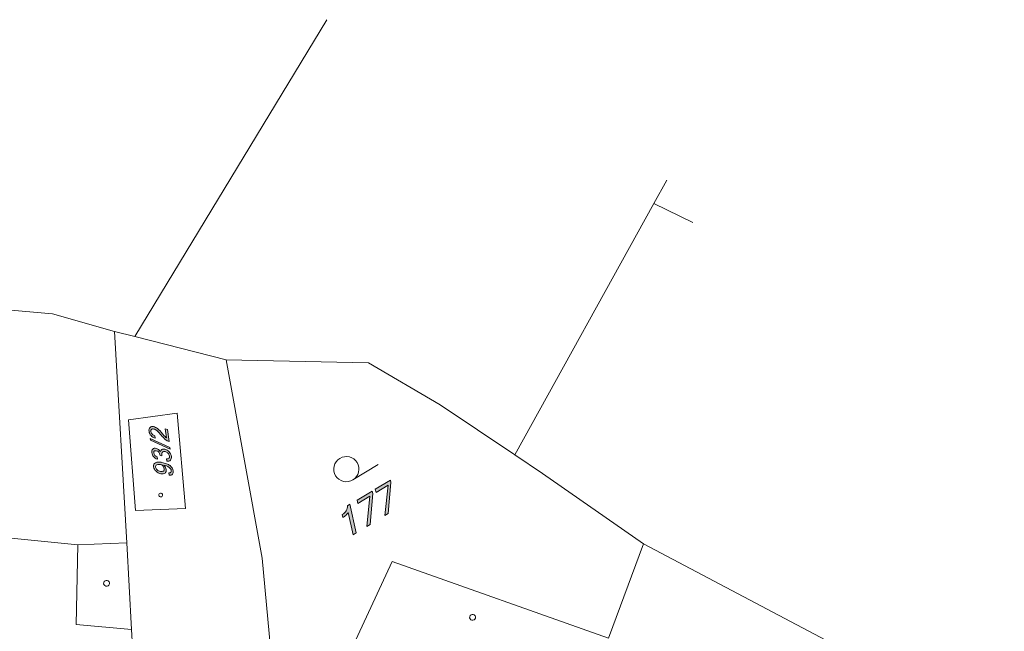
# Model space of a CAD drawing. Header units: millimetres. Extents: x -44464 to 877043, y -113448 to 101820.
# Tile 19 of 20: x 737902 to 796808, y 65234 to 101820. Entities that reach past the tile are written whole.
import ezdxf

# ---------------------------------------------------------------- set-up
doc = ezdxf.new("R2010")
doc.units = ezdxf.units.MM
doc.header["$MEASUREMENT"] = 0
doc.layers.add('Kresby a obrázky', color=7, linetype='Continuous')

msp = doc.modelspace()

# ---------------------------------------------------------------- hatches: boundary and pattern name
at = {"layer": 'Kresby a obrázky', "linetype": 'Continuous', "lineweight": 20, "true_color": 0x0080c0}
for points in [[(746748, 77310), (746614, 77337), (746681, 76813, -0.06746), (746667, 76820, -0.031713), (746648, 76833, -0.029235), (746596, 76880, -0.021321), (746438, 77054, 0.045295), (746142, 77366, 0.122131), (745915, 77475, 0.098216), (745793, 77479, 0.132823), (745699, 77433, 0.151897), (745645, 77340, 0.094148), (745641, 77201, 0.153324), (745762, 76937, 0.14145), (746013, 76784), (745995, 76928, -0.145128), (745827, 77025, -0.151792), (745755, 77175, -0.09562), (745758, 77256, -0.151421), (745790, 77310, -0.141176), (745849, 77336, -0.089071), (745931, 77332, -0.128102), (746125, 77234, -0.042304), (746374, 76965, 0.052929), (746635, 76693, 0.11751), (746841, 76591)], [(745715, 76774), (745728, 76666), (746901, 76124), (746887, 76231)], [(746314, 75978, 0.115377), (746201, 76112, 0.107747), (746059, 76177, 0.102925), (745944, 76179, 0.141046), (745858, 76134, 0.14069), (745810, 76046, 0.09238), (745806, 75920, 0.141938), (745909, 75684, 0.146425), (746142, 75535), (746123, 75678, -0.294829), (745920, 75900, -0.094586), (745922, 75969, -0.15068), (745949, 76016, -0.146467), (746000, 76038, -0.085389), (746075, 76033, -0.321187), (746295, 75791), (746300, 75759), (746413, 75737), (746406, 75790, -0.084624), (746407, 75889, -0.147814), (746441, 75954, -0.151755), (746505, 75985, -0.093055), (746597, 75981, -0.144406), (746775, 75889, -0.168976), (746861, 75720, -0.101317), (746857, 75634, -0.158674), (746820, 75577, -0.121821), (746759, 75550, -0.095299), (746684, 75552), (746702, 75408, 0.101916), (746828, 75411, 0.139275), (746920, 75465, 0.13273), (746971, 75562, 0.090685), (746975, 75696, 0.153374), (746844, 75971, 0.159938), (746576, 76126, 0.073525), (746479, 76132, 0.099159), (746400, 76109, 0.236991)], [(760115, 74128), (760081, 74280), (759179, 73731), (759224, 73531), (759938, 73967), (759749, 72168), (759949, 72290)], [(759033, 73469), (758999, 73621), (758097, 73072), (758141, 72872), (758856, 73308), (758666, 71509), (758867, 71631)], [(758026, 71119), (757645, 72829), (757507, 72745, -0.146493), (757440, 72445, -0.125765), (757199, 72211), (757236, 72042, 0.049544), (757429, 72184, 0.075099), (757552, 72333), (757847, 71011)]]:
    msp.add_hatch(color=142, dxfattribs=at).paths.add_polyline_path(points)
h = msp.add_hatch(color=142, dxfattribs=at)
h.paths.add_polyline_path([(745915, 75074, 0.175808), (746059, 74804, 0.137566), (746346, 74656, 0.090333), (746488, 74650, 0.129076), (746596, 74697, 0.261931), (746670, 74905, 0.098018), (746622, 75043, 0.071521), (746514, 75177, -0.091517), (746841, 75040, -0.08384), (746933, 74952, -0.123406), (746972, 74856, -0.089721), (746970, 74789, -0.145203), (746945, 74743, -0.136578), (746897, 74719, -0.079774), (746826, 74717), (746845, 74573, 0.092852), (746963, 74583, 0.14335), (747042, 74633, 0.120376), (747084, 74716, 0.089286), (747087, 74825, 0.200934), (746895, 75144, 0.067892), (746691, 75255, 0.044752), (746416, 75335, 0.059571), (746184, 75358, 0.114043), (746021, 75319, 0.169075), (745930, 75224, 0.134914)])
h.paths.add_polyline_path([(746123, 74894, -0.188373), (746029, 75054, -0.337047), (746111, 75197, -0.096692), (746232, 75218, -0.049687), (746402, 75201, -0.061898), (746507, 75072, -0.104121), (746552, 74952, -0.129196), (746545, 74873, -0.16016), (746498, 74820, -0.11405), (746420, 74795, -0.073876), (746318, 74802, -0.125294)], flags=0)

# ---------------------------------------------------------------- linework, layer by layer
at = {"layer": 'Kresby a obrázky', "color": 142, "linetype": 'Continuous', "lineweight": 20, "true_color": 0x0080c0}
for points in [[(744785, 82865), (756276, 101820)], [(775850, 90834), (776621, 92227)], [(767533, 75790), (775850, 90834)], [(778167, 89686), (775850, 90834)], [(724838, 82679), (727465, 83265), (732243, 83903), (732216, 84604), (735073, 84649), (739871, 84228), (743578, 83166)], [(743578, 83166), (744308, 70524)], [(743578, 83166), (744785, 82865)], [(750264, 81482), (744785, 82865)], [(751542, 49614), (752657, 53930), (753130, 57231), (753009, 63171), (752414, 69599), (750264, 81482)], [(767533, 75790), (763066, 78779), (758774, 81285), (750264, 81482)], [(775213, 70463), (769186, 74679), (767533, 75790)], [(757840, 74290), (759342, 75205)], [(744308, 70524), (741376, 70410), (732211, 71314), (726657, 70192), (726058, 70016)], [(738496, 52640), (738383, 55996), (738946, 60387), (738991, 60720), (744266, 59342), (744655, 64310), (744596, 65333), (744308, 70524)], [(741376, 70410), (741286, 65648)], [(775213, 70463), (773134, 64831)], [(796808, 59069), (792478, 61357), (775213, 70463)], [(773134, 64831), (760180, 69408), (757242, 63041), (757116, 52173), (756673, 48667)], [(741286, 65648), (744596, 65333)]]:
    msp.add_lwpolyline(points, dxfattribs=at)
for points in [[(747813, 72575), (744828, 72453), (744415, 77886), (747328, 78282)], [(745715, 76774), (746887, 76231), (746901, 76124), (745728, 76666)], [(760115, 74128), (759949, 72290), (759749, 72168), (759938, 73967), (759224, 73531), (759179, 73731), (760081, 74280)], [(759033, 73469), (758867, 71631), (758666, 71509), (758856, 73308), (758141, 72872), (758097, 73072), (758999, 73621)]]:
    msp.add_lwpolyline(points, close=True, dxfattribs=at)
for points in [[(746748, 77310), (746841, 76591, -0.11751), (746635, 76693, -0.052929), (746374, 76965, 0.042304), (746125, 77234, 0.128102), (745931, 77332, 0.089071), (745849, 77336, 0.141176), (745790, 77310, 0.151421), (745758, 77256, 0.09562), (745755, 77175, 0.151792), (745827, 77025, 0.145128), (745995, 76928), (746013, 76784, -0.14145), (745762, 76937, -0.153324), (745641, 77201, -0.094148), (745645, 77340, -0.151897), (745699, 77433, -0.132823), (745793, 77479, -0.098216), (745915, 77475, -0.122131), (746142, 77366, -0.045295), (746438, 77054, 0.021321), (746596, 76880, 0.029235), (746648, 76833, 0.031713), (746667, 76820, 0.06746), (746681, 76813), (746614, 77337)], [(746314, 75978, -0.236991), (746400, 76109, -0.099159), (746479, 76132, -0.073525), (746576, 76126, -0.159938), (746844, 75971, -0.153374), (746975, 75696, -0.090685), (746971, 75562, -0.13273), (746920, 75465, -0.139275), (746828, 75411, -0.101916), (746702, 75408), (746684, 75552, 0.095299), (746759, 75550, 0.121821), (746820, 75577, 0.158674), (746857, 75634, 0.101317), (746861, 75720, 0.168976), (746775, 75889, 0.144406), (746597, 75981, 0.093055), (746505, 75985, 0.151755), (746441, 75954, 0.147814), (746407, 75889, 0.084624), (746406, 75790), (746413, 75737), (746300, 75759), (746295, 75791, 0.321187), (746075, 76033, 0.085389), (746000, 76038, 0.146467), (745949, 76016, 0.15068), (745922, 75969, 0.094586), (745920, 75900, 0.294829), (746123, 75678), (746142, 75535, -0.146425), (745909, 75684, -0.141938), (745806, 75920, -0.09238), (745810, 76046, -0.14069), (745858, 76134, -0.141046), (745944, 76179, -0.102925), (746059, 76177, -0.107747), (746201, 76112, -0.115377)], [(758091, 75326, -0.414214), (757840, 74290, -0.414214), (756804, 74542, -0.414214), (757055, 75578, -0.414214)], [(746514, 75177, -0.071521), (746622, 75043, -0.098018), (746670, 74905, -0.261931), (746596, 74697, -0.129076), (746488, 74650, -0.090333), (746346, 74656, -0.137566), (746059, 74804, -0.175808), (745915, 75074, -0.134914), (745930, 75224, -0.169075), (746021, 75319, -0.114043), (746184, 75358, -0.059571), (746416, 75335, -0.044752), (746691, 75255, -0.067892), (746895, 75144, -0.200934), (747087, 74825, -0.089286), (747084, 74716, -0.120376), (747042, 74633, -0.14335), (746963, 74583, -0.092852), (746845, 74573), (746826, 74717, 0.079774), (746897, 74719, 0.136578), (746945, 74743, 0.145203), (746970, 74789, 0.089721), (746972, 74856, 0.123406), (746933, 74952, 0.08384), (746841, 75040, 0.091517)], [(746402, 75201, 0.049687), (746232, 75218, 0.096692), (746111, 75197, 0.337047), (746029, 75054, 0.188373), (746123, 74894, 0.125294), (746318, 74802, 0.073876), (746420, 74795, 0.11405), (746498, 74820, 0.16016), (746545, 74873, 0.129196), (746552, 74952, 0.104121), (746507, 75072, 0.061898)], [(746439, 73446, -0.414214), (746400, 73284, -0.414214), (746238, 73323, -0.414214), (746277, 73485, -0.414214)], [(758026, 71119), (757847, 71011), (757552, 72333, -0.075099), (757429, 72184, -0.049544), (757236, 72042), (757199, 72211, 0.125765), (757440, 72445, 0.146493), (757507, 72745), (757645, 72829)], [(743250, 68198, -0.414214), (743191, 67956, -0.414214), (742950, 68015, -0.414214), (743008, 68257, -0.414214)], [(765145, 66159, -0.414214), (765086, 65917, -0.414214), (764845, 65976, -0.414214), (764904, 66218, -0.414214)]]:
    msp.add_lwpolyline(points, format="xyb", close=True, dxfattribs=at)

doc.saveas('drawing.dxf')
